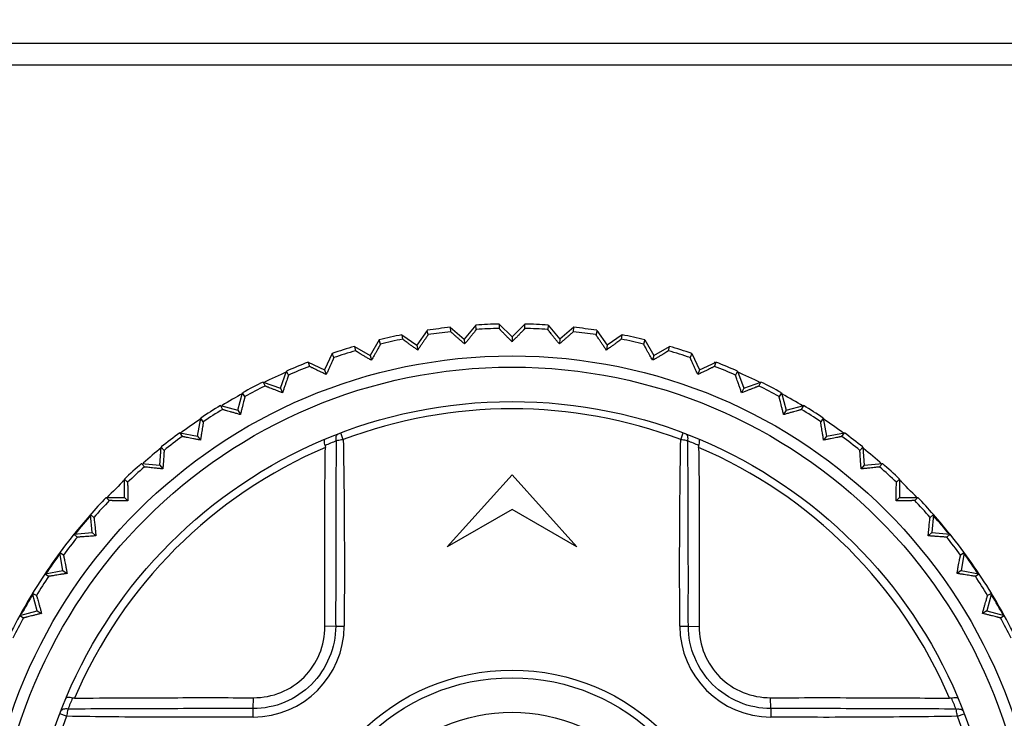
# Model space of a CAD drawing. Header units: millimetres. Extents: x 1117 to 38156, y -1945 to 7303.
# Tile 57 of 256: x 2664 to 2687, y 899 to 915. Entities that reach past the tile are written whole.
import ezdxf

# ---------------------------------------------------------------- set-up
doc = ezdxf.new("R2010")
doc.units = ezdxf.units.MM
doc.styles.get("Standard").update_dxf_attribs({"font": 'arial.ttf'})
doc.dimstyles.new('DIMSTYLE_1', dxfattribs={"dimtxt": 4.2, "dimasz": 3.6, "dimexe": 2.5, "dimexo": 0, "dimgap": 1.05, "dimtad": 1, "dimdsep": 46, "dimtxsty": 'Standard', "dimblk": '_FILLED', "dimblk1": '_FILLED', "dimblk2": '_FILLED', "dimcen": 0.09, "dimazin": 2, "dimtp": 0.01, "dimtm": 0.01, "dimtfac": 1, "dimtofl": 0, "dimtmove": 0, "dimatfit": 3, "dimldrblk": '_FILLED', "dimfxl": 0, "dimtolj": 1, "dimarcsym": 0})

# ---------------------------------------------------------------- blocks, each defined once
blk = doc.blocks.new('_FILLED')
at = {"color": 0, "linetype": 'ByBlock'}
blk.add_solid([(0, 0), (-1, 0.1667), (-1, -0.1667)], dxfattribs=at)
blk = doc.blocks.new('*D81')
at = {"color": 0, "linetype": 'Continuous', "lineweight": -2}
for p, q in [((2715.272, 982.904), (2758.783, 982.904)), ((2756.283, 979.304), (2756.283, 704.161)), ((2654.139, 700.561), (2758.783, 700.561))]:
    blk.add_line(p, q, dxfattribs=at)
at = {"layer": 'Defpoints', "color": 0, "linetype": 'Continuous'}
for p in [(2715.272, 982.904), (2654.139, 700.561), (2756.283, 700.561)]:
    blk.add_point(p, dxfattribs=at)
at = {"color": 0, "linetype": 'Continuous', "lineweight": -2, "xscale": 3.6, "yscale": 3.6, "zscale": 3.6}
for p, rotation in [((2756.283, 982.904), 90), ((2756.283, 700.561), 270)]:
    blk.add_blockref('_FILLED', p, dxfattribs=dict(at, rotation=rotation))
at = {"color": 0, "linetype": 'Continuous', "insert": (2750.123, 841.733), "char_height": 10, "attachment_point": 5, "rotation": 90}
blk.add_mtext('\\A1;282.34', dxfattribs=at)

msp = doc.modelspace()

# ---------------------------------------------------------------- linework, layer by layer
at = {"linetype": 'Continuous'}
for p, q in [((2666.866, 914.88), (2648.307, 914.879)), ((2703.207, 914.88), (2666.457, 914.88)), ((2648.307, 914.379), (2666.662, 914.38)), ((2666.662, 914.38), (2703.207, 914.38)), ((2674.327, 908.301), (2674.336, 908.199)), ((2674.327, 908.301), (2674.65, 908.029)), ((2674.922, 908.353), (2674.65, 908.029)), ((2674.93, 908.251), (2674.922, 908.353)), ((2675.459, 908.376), (2675.459, 908.274)), ((2675.459, 908.376), (2675.757, 908.078)), ((2676.055, 908.376), (2675.757, 908.078)), ((2676.055, 908.274), (2676.055, 908.376)), ((2676.593, 908.353), (2676.584, 908.251)), ((2676.593, 908.353), (2676.864, 908.029)), ((2677.187, 908.301), (2676.864, 908.029)), ((2677.178, 908.199), (2677.187, 908.301)), ((2673.207, 908.127), (2673.224, 908.027)), ((2673.207, 908.127), (2673.552, 907.885)), ((2673.794, 908.23), (2673.552, 907.885)), ((2673.812, 908.13), (2673.794, 908.23)), ((2675.757, 908.078), (2675.757, 907.965)), ((2677.72, 908.23), (2677.703, 908.13)), ((2677.72, 908.23), (2677.962, 907.885)), ((2678.308, 908.127), (2677.962, 907.885)), ((2678.29, 908.027), (2678.308, 908.127)), ((2672.105, 907.856), (2672.132, 907.758)), ((2672.105, 907.856), (2672.471, 907.645)), ((2672.682, 908.01), (2672.471, 907.645)), ((2672.708, 907.912), (2672.682, 908.01)), ((2673.552, 907.885), (2673.572, 907.773)), ((2674.65, 908.029), (2674.66, 907.917)), ((2676.864, 908.029), (2676.854, 907.917)), ((2677.962, 907.885), (2677.943, 907.773)), ((2678.833, 908.01), (2678.807, 907.912)), ((2678.833, 908.01), (2679.044, 907.645)), ((2679.044, 907.645), (2679.409, 907.856)), ((2679.383, 907.758), (2679.409, 907.856)), ((2671.592, 907.694), (2671.414, 907.312)), ((2671.627, 907.599), (2671.592, 907.694)), ((2672.471, 907.645), (2672.5, 907.536)), ((2679.044, 907.645), (2679.014, 907.536)), ((2679.922, 907.694), (2679.887, 907.599)), ((2679.922, 907.694), (2680.1, 907.312)), ((2671.032, 907.49), (2671.067, 907.395)), ((2671.032, 907.49), (2671.414, 907.312)), ((2680.1, 907.312), (2680.483, 907.49)), ((2680.448, 907.395), (2680.483, 907.49)), ((2670.391, 906.888), (2670.535, 907.284)), ((2670.578, 907.192), (2670.535, 907.284)), ((2671.414, 907.312), (2671.453, 907.206)), ((2680.1, 907.312), (2680.062, 907.206)), ((2680.979, 907.284), (2680.937, 907.192)), ((2680.979, 907.284), (2681.124, 906.888)), ((2669.994, 907.032), (2670.037, 906.94)), ((2669.994, 907.032), (2670.391, 906.888)), ((2681.124, 906.888), (2681.52, 907.032)), ((2681.477, 906.94), (2681.52, 907.032)), ((2669.408, 906.377), (2669.517, 906.784)), ((2669.568, 906.696), (2669.517, 906.784)), ((2670.391, 906.888), (2670.439, 906.785)), ((2681.124, 906.888), (2681.076, 906.785)), ((2681.997, 906.784), (2681.946, 906.696)), ((2681.997, 906.784), (2682.106, 906.377)), ((2669.001, 906.486), (2669.051, 906.398)), ((2669.001, 906.486), (2669.408, 906.377)), ((2682.106, 906.377), (2682.514, 906.486)), ((2682.463, 906.398), (2682.514, 906.486)), ((2669.408, 906.377), (2669.465, 906.278)), ((2682.106, 906.377), (2682.05, 906.278)), ((2668.474, 905.781), (2668.547, 906.197)), ((2668.605, 906.114), (2668.547, 906.197)), ((2682.967, 906.197), (2682.909, 906.114)), ((2682.967, 906.197), (2683.041, 905.781)), ((2668.058, 905.855), (2668.117, 905.771)), ((2668.058, 905.855), (2668.474, 905.781)), ((2668.474, 905.781), (2668.539, 905.689)), ((2671.849, 905.697), (2671.79, 905.853)), ((2679.665, 905.697), (2679.724, 905.853)), ((2683.041, 905.781), (2682.976, 905.689)), ((2683.041, 905.781), (2683.456, 905.855)), ((2683.398, 905.771), (2683.456, 905.855)), ((2667.595, 905.107), (2667.632, 905.527)), ((2667.697, 905.449), (2667.632, 905.527)), ((2683.883, 905.527), (2683.817, 905.449)), ((2683.883, 905.527), (2683.919, 905.107)), ((2667.175, 905.144), (2667.24, 905.066)), ((2667.175, 905.144), (2667.595, 905.107)), ((2667.595, 905.107), (2667.668, 905.02)), ((2683.919, 905.107), (2683.847, 905.02)), ((2683.919, 905.107), (2684.34, 905.144)), ((2684.274, 905.066), (2684.34, 905.144)), ((2674.257, 903.214), (2675.757, 904.88)), ((2675.757, 904.88), (2677.257, 903.214)), ((2666.778, 904.359), (2666.778, 904.78)), ((2666.85, 904.709), (2666.778, 904.78)), ((2684.736, 904.78), (2684.664, 904.709)), ((2684.736, 904.78), (2684.736, 904.359)), ((2666.356, 904.359), (2666.428, 904.287)), ((2666.356, 904.359), (2666.778, 904.359)), ((2666.778, 904.359), (2666.858, 904.278)), ((2684.736, 904.359), (2684.656, 904.278)), ((2684.736, 904.359), (2685.158, 904.359)), ((2685.086, 904.287), (2685.158, 904.359)), ((2666.03, 903.542), (2665.993, 903.962)), ((2666.071, 903.897), (2665.993, 903.962)), ((2675.757, 904.08), (2674.257, 903.214)), ((2677.257, 903.214), (2675.757, 904.08)), ((2685.521, 903.962), (2685.444, 903.897)), ((2685.521, 903.962), (2685.485, 903.542)), ((2665.61, 903.505), (2666.03, 903.542)), ((2665.61, 903.505), (2665.687, 903.44)), ((2666.03, 903.542), (2666.117, 903.469)), ((2685.485, 903.542), (2685.398, 903.469)), ((2685.485, 903.542), (2685.905, 903.505)), ((2685.827, 903.44), (2685.905, 903.505)), ((2665.355, 902.663), (2665.282, 903.078)), ((2665.365, 903.02), (2665.282, 903.078)), ((2686.232, 903.078), (2686.149, 903.02)), ((2686.232, 903.078), (2686.159, 902.663)), ((2664.94, 902.59), (2665.355, 902.663)), ((2664.94, 902.59), (2665.023, 902.531)), ((2665.355, 902.663), (2665.448, 902.598)), ((2686.159, 902.663), (2686.066, 902.598)), ((2686.159, 902.663), (2686.574, 902.59)), ((2686.491, 902.531), (2686.574, 902.59)), ((2664.76, 901.729), (2664.651, 902.136)), ((2664.739, 902.085), (2664.651, 902.136)), ((2686.863, 902.136), (2686.754, 901.729)), ((2686.863, 902.136), (2686.775, 902.085)), ((2664.353, 901.619), (2664.76, 901.729)), ((2664.76, 901.729), (2664.858, 901.672)), ((2686.754, 901.729), (2686.656, 901.672)), ((2686.754, 901.729), (2687.162, 901.62)), ((2664.353, 901.619), (2664.441, 901.569)), ((2687.074, 901.569), (2687.162, 901.62)), ((2671.672, 901.377), (2671.42, 901.369)), ((2679.842, 901.377), (2680.094, 901.369)), ((2669.76, 899.465), (2669.768, 899.717)), ((2681.754, 899.465), (2681.746, 899.717)), ((2665.44, 899.288), (2665.283, 899.347)), ((2686.075, 899.288), (2686.231, 899.347))]:
    msp.add_line(p, q, dxfattribs=at)
for radius in [12.258, 12, 11.2, 4.978, 4.8, 4]:
    msp.add_circle((2675.757, 895.38), radius, dxfattribs=at)
for centre, radius, start, end in [((2675.757, 895.38), 13, 96.3148, 98.6853), ((2675.757, 895.38), 13, 91.3148, 93.6853), ((2675.757, 895.38), 13, 86.3148, 88.6853), ((2675.757, 895.38), 13, 81.3148, 83.6853), ((2675.757, 895.38), 13, 101.3148, 103.6853), ((2675.757, 895.38), 12.898, 96.3251, 98.6751), ((2675.757, 895.38), 12.898, 91.3251, 93.6751), ((2675.757, 895.38), 12.898, 86.3251, 88.6751), ((2675.757, 895.38), 12.898, 81.3251, 83.6751), ((2675.757, 895.38), 13, 76.3148, 78.6853), ((2675.757, 895.38), 13, 106.3148, 108.6853), ((2675.757, 895.38), 12.898, 101.3251, 103.6751), ((2675.757, 895.38), 12.898, 76.3251, 78.6751), ((2675.757, 895.38), 13, 71.3148, 73.6853), ((2675.757, 895.38), 12.898, 106.3251, 108.6751), ((2675.757, 895.38), 12.898, 71.3251, 73.6751), ((2675.757, 895.38), 13, 111.3148, 113.6853), ((2675.757, 895.38), 12.898, 111.3251, 113.6751), ((2675.757, 895.38), 12.983, 68.6952, 68.8424), ((2675.757, 895.38), 12.898, 66.3251, 68.6751), ((2675.757, 895.38), 13, 66.3148, 68.6853), ((2675.757, 895.38), 12.983, 113.6797, 116.3194), ((2675.757, 895.38), 12.983, 63.6807, 66.3205), ((2675.757, 895.38), 13, 116.3148, 118.6853), ((2675.757, 895.38), 12.898, 116.3251, 118.6751), ((2675.757, 895.38), 12.898, 61.3251, 63.6751), ((2675.757, 895.38), 13, 61.3148, 63.6853), ((2675.757, 895.38), 12.983, 118.6946, 121.1528), ((2675.757, 895.38), 12.983, 58.6987, 61.1582), ((2675.757, 895.38), 13, 121.3148, 123.6853), ((2675.757, 895.38), 13, 56.3148, 58.6853), ((2675.757, 895.38), 12.898, 121.3251, 123.6751), ((2675.757, 895.38), 11.033, 69.255, 110.7467), ((2675.757, 895.38), 12.898, 56.3251, 58.6751), ((2675.757, 895.38), 12.983, 123.6777, 126.3231), ((2675.757, 895.38), 12.983, 53.677, 56.3225), ((2675.757, 895.38), 13, 126.3148, 128.6853), ((2675.757, 895.38), 13, 51.3148, 53.6853), ((2675.757, 895.38), 12.898, 126.3251, 128.6751), ((2676.234, 894.533), 12.029, 112.2238, 113.5485), ((2675.292, 894.56), 12, 66.4516, 67.7802), ((2675.757, 895.38), 12.898, 51.3251, 53.6751), ((2675.757, 895.38), 11.02, 113.1009, 156.9002), ((2675.757, 895.38), 12.983, 128.699, 131.1587), ((2675.757, 895.38), 11.02, 23.1009, 66.9002), ((2675.757, 895.38), 12.983, 48.6944, 51.1523), ((2675.757, 895.38), 13, 131.3148, 133.6853), ((2675.757, 895.38), 13, 46.3148, 48.6853), ((2675.757, 895.38), 12.898, 131.3251, 133.6751), ((2675.757, 895.38), 12.898, 46.3251, 48.6751), ((2675.757, 895.38), 12.983, 133.6805, 136.3196), ((2675.757, 895.38), 12.983, 43.6805, 46.3196), ((2675.757, 895.38), 13, 136.3148, 141.3061), ((2675.757, 895.38), 12.898, 136.3251, 138.6751), ((2675.757, 895.38), 12.898, 41.3251, 43.6751), ((2675.757, 895.38), 13, 41.3148, 43.6853), ((2675.757, 895.38), 13, 38.6941, 41.3107), ((2675.757, 895.38), 12.983, 138.6945, 141.1524), ((2675.757, 895.38), 12.983, 38.699, 41.1587), ((2675.757, 895.38), 13, 141.3148, 148.6853), ((2675.757, 895.38), 13, 31.3148, 38.6853), ((2675.757, 895.38), 12.898, 141.3251, 143.6751), ((2675.757, 895.38), 12.898, 36.3251, 38.6751), ((2675.757, 895.38), 12.983, 143.677, 146.3225), ((2675.757, 895.38), 12.983, 33.6777, 36.3231), ((2675.757, 895.38), 12.898, 146.3251, 148.6751), ((2675.757, 895.38), 12.898, 31.3251, 33.6751), ((2675.757, 895.38), 13, 148.6937, 151.3105), ((2675.757, 895.38), 13, 28.6897, 31.3064), ((2675.757, 895.38), 12.983, 148.6987, 151.1583), ((2675.757, 895.38), 12.983, 28.6946, 31.1528), ((2675.757, 895.38), 13, 151.3148, 158.6853), ((2675.757, 895.38), 12.898, 151.3251, 153.6751), ((2675.757, 895.38), 12.898, 26.3251, 28.6751), ((2675.757, 895.38), 13, 21.3148, 28.6853), ((2669.753, 901.384), 2.117, 270.2802, 359.7343), ((2672.131, 927.294), 25.922, 268.9864, 269.4232), ((2679.27, 928.279), 26.908, 270.7978, 271.2187), ((2681.761, 901.384), 2.117, 180.2789, 269.7355), ((2676.586, 894.911), 12.009, 156.4518, 157.7793), ((2674.911, 894.903), 12.028, 22.2237, 23.5486), ((2642.851, 898.892), 26.914, 0.7994, 1.2202), ((2707.673, 899.006), 25.923, 178.9864, 179.4232), ((2675.757, 895.38), 11.033, 159.2549, 200.7467), ((2675.757, 895.38), 11.033, 339.2549, 20.7467)]:
    msp.add_arc(centre, radius, start, end, dxfattribs=at)
for points, knots in [([(2673.812, 908.13), (2673.812, 908.129), (2673.81, 908.127), (2673.807, 908.121), (2673.801, 908.112), (2673.793, 908.099), (2673.783, 908.084), (2673.766, 908.058), (2673.74, 908.02), (2673.705, 907.968), (2673.664, 907.908), (2673.619, 907.842), (2673.588, 907.797), (2673.572, 907.773)], [0, 0, 0, 0, 0.006466, 0.022314, 0.047417, 0.081484, 0.124046, 0.174615, 0.297555, 0.445709, 0.614672, 0.800566, 1, 1, 1, 1]), ([(2674.66, 907.917), (2674.639, 907.935), (2674.597, 907.971), (2674.536, 908.023), (2674.481, 908.07), (2674.434, 908.111), (2674.399, 908.142), (2674.376, 908.162), (2674.362, 908.174), (2674.352, 908.184), (2674.343, 908.191), (2674.339, 908.196), (2674.336, 908.199), (2674.336, 908.199)], [0, 0, 0, 0, 0.199481, 0.385367, 0.554329, 0.702459, 0.82537, 0.875938, 0.918501, 0.952563, 0.977679, 0.993532, 1, 1, 1, 1]), ([(2674.93, 908.251), (2674.931, 908.25), (2674.928, 908.248), (2674.925, 908.242), (2674.918, 908.234), (2674.909, 908.222), (2674.898, 908.208), (2674.879, 908.183), (2674.85, 908.148), (2674.81, 908.099), (2674.764, 908.043), (2674.714, 907.981), (2674.679, 907.939), (2674.66, 907.917)], [0, 0, 0, 0, 0.006466, 0.022314, 0.047417, 0.081484, 0.124046, 0.174615, 0.297555, 0.445709, 0.614672, 0.800566, 1, 1, 1, 1]), ([(2675.757, 907.965), (2675.737, 907.985), (2675.698, 908.024), (2675.643, 908.081), (2675.592, 908.133), (2675.548, 908.178), (2675.516, 908.211), (2675.495, 908.234), (2675.483, 908.247), (2675.473, 908.258), (2675.465, 908.266), (2675.462, 908.271), (2675.459, 908.274), (2675.459, 908.274)], [0, 0, 0, 0, 0.199481, 0.385367, 0.554329, 0.702459, 0.82537, 0.875938, 0.918501, 0.952563, 0.977679, 0.993532, 1, 1, 1, 1]), ([(2676.055, 908.274), (2676.055, 908.274), (2676.053, 908.271), (2676.049, 908.266), (2676.042, 908.258), (2676.032, 908.247), (2676.019, 908.234), (2675.998, 908.211), (2675.966, 908.178), (2675.922, 908.133), (2675.872, 908.081), (2675.816, 908.024), (2675.777, 907.985), (2675.757, 907.965)], [0, 0, 0, 0, 0.006466, 0.022314, 0.047417, 0.081484, 0.124046, 0.174615, 0.297555, 0.445709, 0.614672, 0.800566, 1, 1, 1, 1]), ([(2676.854, 907.917), (2676.836, 907.939), (2676.801, 907.981), (2676.75, 908.043), (2676.704, 908.099), (2676.665, 908.148), (2676.636, 908.183), (2676.616, 908.208), (2676.605, 908.222), (2676.596, 908.234), (2676.59, 908.242), (2676.586, 908.248), (2676.584, 908.25), (2676.584, 908.251)], [0, 0, 0, 0, 0.199481, 0.385367, 0.554329, 0.702459, 0.82537, 0.875938, 0.918501, 0.952563, 0.977679, 0.993532, 1, 1, 1, 1]), ([(2677.178, 908.199), (2677.178, 908.199), (2677.175, 908.196), (2677.171, 908.191), (2677.163, 908.184), (2677.152, 908.174), (2677.139, 908.162), (2677.115, 908.142), (2677.081, 908.111), (2677.033, 908.07), (2676.978, 908.023), (2676.918, 907.971), (2676.876, 907.935), (2676.854, 907.917)], [0, 0, 0, 0, 0.006466, 0.022314, 0.047417, 0.081484, 0.124046, 0.174615, 0.297555, 0.445709, 0.614672, 0.800566, 1, 1, 1, 1]), ([(2677.943, 907.773), (2677.926, 907.797), (2677.895, 907.842), (2677.85, 907.908), (2677.809, 907.968), (2677.774, 908.02), (2677.748, 908.058), (2677.731, 908.084), (2677.721, 908.099), (2677.714, 908.112), (2677.707, 908.121), (2677.705, 908.127), (2677.702, 908.129), (2677.703, 908.13)], [0, 0, 0, 0, 0.199481, 0.385367, 0.554329, 0.702459, 0.82537, 0.875938, 0.918501, 0.952563, 0.977679, 0.993532, 1, 1, 1, 1]), ([(2672.708, 907.912), (2672.708, 907.911), (2672.706, 907.908), (2672.704, 907.902), (2672.699, 907.893), (2672.692, 907.88), (2672.683, 907.864), (2672.669, 907.836), (2672.646, 907.796), (2672.616, 907.741), (2672.58, 907.678), (2672.541, 907.609), (2672.514, 907.561), (2672.5, 907.536)], [0, 0, 0, 0, 0.006466, 0.022314, 0.047417, 0.081484, 0.124046, 0.174615, 0.297555, 0.445709, 0.614672, 0.800566, 1, 1, 1, 1]), ([(2673.572, 907.773), (2673.549, 907.79), (2673.504, 907.822), (2673.439, 907.868), (2673.38, 907.91), (2673.329, 907.947), (2673.292, 907.975), (2673.267, 907.993), (2673.252, 908.004), (2673.241, 908.013), (2673.232, 908.019), (2673.227, 908.024), (2673.224, 908.026), (2673.224, 908.027)], [0, 0, 0, 0, 0.199481, 0.385367, 0.554329, 0.702459, 0.82537, 0.875938, 0.918501, 0.952563, 0.977679, 0.993532, 1, 1, 1, 1]), ([(2678.29, 908.027), (2678.29, 908.026), (2678.287, 908.024), (2678.282, 908.019), (2678.273, 908.013), (2678.262, 908.004), (2678.247, 907.993), (2678.222, 907.975), (2678.185, 907.947), (2678.134, 907.91), (2678.076, 907.868), (2678.011, 907.822), (2677.966, 907.79), (2677.943, 907.773)], [0, 0, 0, 0, 0.006466, 0.022314, 0.047417, 0.081484, 0.124046, 0.174615, 0.297555, 0.445709, 0.614672, 0.800566, 1, 1, 1, 1]), ([(2679.014, 907.536), (2679, 907.561), (2678.973, 907.609), (2678.934, 907.678), (2678.899, 907.741), (2678.868, 907.796), (2678.846, 907.836), (2678.831, 907.864), (2678.822, 907.88), (2678.816, 907.893), (2678.811, 907.902), (2678.808, 907.908), (2678.806, 907.911), (2678.807, 907.912)], [0, 0, 0, 0, 0.199481, 0.385367, 0.554329, 0.702459, 0.82537, 0.875938, 0.918501, 0.952563, 0.977679, 0.993532, 1, 1, 1, 1]), ([(2672.5, 907.536), (2672.475, 907.55), (2672.428, 907.578), (2672.359, 907.619), (2672.297, 907.656), (2672.243, 907.688), (2672.204, 907.712), (2672.177, 907.728), (2672.162, 907.738), (2672.149, 907.745), (2672.14, 907.751), (2672.135, 907.755), (2672.132, 907.757), (2672.132, 907.758)], [0, 0, 0, 0, 0.199481, 0.385367, 0.554329, 0.702459, 0.82537, 0.875938, 0.918501, 0.952563, 0.977679, 0.993532, 1, 1, 1, 1]), ([(2679.383, 907.758), (2679.383, 907.757), (2679.379, 907.755), (2679.374, 907.751), (2679.365, 907.745), (2679.353, 907.738), (2679.337, 907.728), (2679.311, 907.712), (2679.271, 907.688), (2679.217, 907.656), (2679.155, 907.619), (2679.087, 907.578), (2679.039, 907.55), (2679.014, 907.536)], [0, 0, 0, 0, 0.006466, 0.022314, 0.047417, 0.081484, 0.124046, 0.174615, 0.297555, 0.445709, 0.614672, 0.800566, 1, 1, 1, 1]), ([(2671.453, 907.206), (2671.427, 907.218), (2671.377, 907.242), (2671.305, 907.276), (2671.24, 907.307), (2671.184, 907.335), (2671.142, 907.355), (2671.115, 907.369), (2671.098, 907.377), (2671.085, 907.384), (2671.076, 907.389), (2671.07, 907.393), (2671.067, 907.394), (2671.067, 907.395)], [0, 0, 0, 0, 0.199481, 0.385367, 0.554329, 0.702459, 0.82537, 0.875938, 0.918501, 0.952563, 0.977679, 0.993532, 1, 1, 1, 1]), ([(2671.627, 907.599), (2671.627, 907.598), (2671.626, 907.595), (2671.624, 907.588), (2671.62, 907.578), (2671.614, 907.565), (2671.607, 907.548), (2671.595, 907.52), (2671.576, 907.478), (2671.55, 907.42), (2671.521, 907.354), (2671.488, 907.282), (2671.465, 907.232), (2671.453, 907.206)], [0, 0, 0, 0, 0.006466, 0.022314, 0.047417, 0.081484, 0.124046, 0.174615, 0.297555, 0.445709, 0.614672, 0.800566, 1, 1, 1, 1]), ([(2680.062, 907.206), (2680.05, 907.232), (2680.027, 907.282), (2679.994, 907.354), (2679.964, 907.42), (2679.938, 907.478), (2679.92, 907.52), (2679.907, 907.548), (2679.9, 907.565), (2679.895, 907.578), (2679.89, 907.588), (2679.889, 907.595), (2679.887, 907.598), (2679.887, 907.599)], [0, 0, 0, 0, 0.199481, 0.385367, 0.554329, 0.702459, 0.82537, 0.875938, 0.918501, 0.952563, 0.977679, 0.993532, 1, 1, 1, 1]), ([(2680.448, 907.395), (2680.447, 907.394), (2680.444, 907.393), (2680.439, 907.389), (2680.429, 907.384), (2680.416, 907.377), (2680.4, 907.369), (2680.372, 907.355), (2680.331, 907.335), (2680.274, 907.307), (2680.209, 907.276), (2680.137, 907.242), (2680.087, 907.218), (2680.062, 907.206)], [0, 0, 0, 0, 0.006466, 0.022314, 0.047417, 0.081484, 0.124046, 0.174615, 0.297555, 0.445709, 0.614672, 0.800566, 1, 1, 1, 1]), ([(2670.578, 907.192), (2670.578, 907.192), (2670.577, 907.188), (2670.576, 907.182), (2670.572, 907.171), (2670.568, 907.158), (2670.562, 907.14), (2670.552, 907.111), (2670.537, 907.067), (2670.517, 907.008), (2670.493, 906.939), (2670.467, 906.864), (2670.448, 906.812), (2670.439, 906.785)], [0, 0, 0, 0, 0.006466, 0.022314, 0.047417, 0.081484, 0.124046, 0.174615, 0.297555, 0.445709, 0.614672, 0.800566, 1, 1, 1, 1]), ([(2681.076, 906.785), (2681.066, 906.812), (2681.048, 906.864), (2681.021, 906.939), (2680.998, 907.008), (2680.977, 907.067), (2680.962, 907.111), (2680.952, 907.14), (2680.946, 907.158), (2680.942, 907.171), (2680.939, 907.182), (2680.937, 907.188), (2680.936, 907.192), (2680.937, 907.192)], [0, 0, 0, 0, 0.199481, 0.385367, 0.554329, 0.702459, 0.82537, 0.875938, 0.918501, 0.952563, 0.977679, 0.993532, 1, 1, 1, 1]), ([(2670.439, 906.785), (2670.412, 906.795), (2670.36, 906.815), (2670.286, 906.843), (2670.218, 906.868), (2670.159, 906.891), (2670.116, 906.907), (2670.087, 906.919), (2670.07, 906.925), (2670.057, 906.931), (2670.047, 906.935), (2670.041, 906.938), (2670.038, 906.939), (2670.037, 906.94)], [0, 0, 0, 0, 0.199481, 0.385367, 0.554329, 0.702459, 0.82537, 0.875938, 0.918501, 0.952563, 0.977679, 0.993532, 1, 1, 1, 1]), ([(2681.477, 906.94), (2681.477, 906.939), (2681.473, 906.938), (2681.468, 906.935), (2681.457, 906.931), (2681.444, 906.925), (2681.427, 906.919), (2681.398, 906.907), (2681.355, 906.891), (2681.296, 906.868), (2681.229, 906.843), (2681.154, 906.815), (2681.103, 906.795), (2681.076, 906.785)], [0, 0, 0, 0, 0.006466, 0.022314, 0.047417, 0.081484, 0.124046, 0.174615, 0.297555, 0.445709, 0.614672, 0.800566, 1, 1, 1, 1]), ([(2669.568, 906.696), (2669.568, 906.695), (2669.567, 906.692), (2669.567, 906.685), (2669.564, 906.675), (2669.561, 906.66), (2669.557, 906.643), (2669.55, 906.613), (2669.539, 906.568), (2669.523, 906.507), (2669.506, 906.437), (2669.486, 906.36), (2669.472, 906.306), (2669.465, 906.278)], [0, 0, 0, 0, 0.006479, 0.022339, 0.04741, 0.081452, 0.124048, 0.174639, 0.297535, 0.445682, 0.614742, 0.800679, 1, 1, 1, 1]), ([(2682.05, 906.278), (2682.043, 906.306), (2682.029, 906.36), (2682.009, 906.437), (2681.991, 906.507), (2681.976, 906.568), (2681.965, 906.613), (2681.957, 906.643), (2681.953, 906.66), (2681.95, 906.675), (2681.948, 906.685), (2681.947, 906.692), (2681.946, 906.695), (2681.946, 906.696)], [0, 0, 0, 0, 0.199427, 0.385378, 0.554375, 0.702511, 0.825453, 0.876007, 0.918559, 0.952614, 0.977702, 0.993538, 1, 1, 1, 1]), ([(2669.465, 906.278), (2669.437, 906.286), (2669.384, 906.301), (2669.307, 906.322), (2669.238, 906.342), (2669.177, 906.359), (2669.133, 906.372), (2669.103, 906.381), (2669.086, 906.386), (2669.072, 906.39), (2669.061, 906.393), (2669.055, 906.396), (2669.052, 906.397), (2669.051, 906.398)], [0, 0, 0, 0, 0.199427, 0.385376, 0.554371, 0.702508, 0.825449, 0.876003, 0.918556, 0.952613, 0.9777, 0.993537, 1, 1, 1, 1]), ([(2682.463, 906.398), (2682.463, 906.397), (2682.459, 906.396), (2682.453, 906.393), (2682.443, 906.39), (2682.429, 906.386), (2682.411, 906.381), (2682.382, 906.372), (2682.337, 906.359), (2682.277, 906.342), (2682.207, 906.322), (2682.131, 906.301), (2682.077, 906.286), (2682.05, 906.278)], [0, 0, 0, 0, 0.00648, 0.022341, 0.047414, 0.081455, 0.124052, 0.174644, 0.297542, 0.445687, 0.614744, 0.800679, 1, 1, 1, 1]), ([(2668.605, 906.114), (2668.606, 906.113), (2668.605, 906.109), (2668.605, 906.103), (2668.603, 906.092), (2668.602, 906.078), (2668.599, 906.059), (2668.594, 906.029), (2668.587, 905.983), (2668.577, 905.921), (2668.566, 905.85), (2668.553, 905.771), (2668.543, 905.717), (2668.539, 905.689)], [0, 0, 0, 0, 0.006466, 0.022314, 0.047417, 0.081484, 0.124046, 0.174615, 0.297555, 0.445709, 0.614672, 0.800566, 1, 1, 1, 1]), ([(2682.976, 905.689), (2682.971, 905.717), (2682.962, 905.771), (2682.949, 905.85), (2682.937, 905.921), (2682.927, 905.983), (2682.92, 906.029), (2682.915, 906.059), (2682.913, 906.078), (2682.911, 906.092), (2682.909, 906.103), (2682.909, 906.109), (2682.909, 906.113), (2682.909, 906.114)], [0, 0, 0, 0, 0.199481, 0.385367, 0.554329, 0.702459, 0.82537, 0.875938, 0.918501, 0.952563, 0.977679, 0.993532, 1, 1, 1, 1]), ([(2671.684, 905.668), (2671.681, 905.687), (2671.678, 905.722), (2671.684, 905.772), (2671.702, 905.811), (2671.723, 905.828), (2671.734, 905.832)], [0, 0, 0, 0, 0.310286, 0.581755, 0.807538, 1, 1, 1, 1]), ([(2679.83, 905.668), (2679.833, 905.687), (2679.837, 905.723), (2679.83, 905.772), (2679.812, 905.811), (2679.791, 905.828), (2679.78, 905.832)], [0, 0, 0, 0, 0.310304, 0.58178, 0.807556, 1, 1, 1, 1]), ([(2668.539, 905.689), (2668.511, 905.694), (2668.456, 905.704), (2668.378, 905.718), (2668.307, 905.732), (2668.245, 905.744), (2668.2, 905.753), (2668.17, 905.759), (2668.152, 905.763), (2668.138, 905.766), (2668.127, 905.768), (2668.121, 905.77), (2668.117, 905.771), (2668.117, 905.771)], [0, 0, 0, 0, 0.199481, 0.385367, 0.554329, 0.702459, 0.82537, 0.875938, 0.918501, 0.952563, 0.977679, 0.993532, 1, 1, 1, 1]), ([(2671.428, 905.56), (2671.422, 905.578), (2671.414, 905.612), (2671.409, 905.652), (2671.411, 905.678), (2671.415, 905.696), (2671.423, 905.707), (2671.429, 905.71)], [0, 0, 0, 0, 0.363655, 0.657408, 0.772233, 0.865602, 1, 1, 1, 1]), ([(2671.428, 905.56), (2671.429, 905.556), (2671.433, 905.542), (2671.434, 905.527), (2671.434, 905.516)], [0, 0, 0, 0, 0.245459, 1, 1, 1, 1]), ([(2671.684, 905.668), (2671.681, 905.312), (2671.677, 904.598), (2671.674, 903.527), (2671.673, 902.632), (2671.672, 901.915), (2671.671, 901.556), (2671.672, 901.377)], [0, 0, 0, 0, 0.248965, 0.498851, 0.749297, 0.874633, 1, 1, 1, 1]), ([(2671.849, 905.697), (2671.834, 905.695), (2671.779, 905.687), (2671.724, 905.677), (2671.684, 905.668)], [0, 0, 0, 0, 0.266416, 1, 1, 1, 1]), ([(2671.849, 905.697), (2671.855, 905.339), (2671.865, 904.62), (2671.873, 903.541), (2671.875, 902.458), (2671.871, 901.736), (2671.87, 901.374)], [0, 0, 0, 0, 0.248644, 0.498527, 0.749129, 1, 1, 1, 1]), ([(2679.645, 901.374), (2679.642, 901.735), (2679.64, 902.458), (2679.641, 903.541), (2679.649, 904.62), (2679.659, 905.339), (2679.665, 905.697)], [0, 0, 0, 0, 0.250872, 0.501473, 0.751355, 1, 1, 1, 1]), ([(2679.83, 905.668), (2679.817, 905.671), (2679.763, 905.682), (2679.708, 905.691), (2679.665, 905.697)], [0, 0, 0, 0, 0.227992, 1, 1, 1, 1]), ([(2679.842, 901.377), (2679.841, 901.735), (2679.843, 902.452), (2679.84, 903.527), (2679.837, 904.599), (2679.833, 905.312), (2679.83, 905.668)], [0, 0, 0, 0, 0.250703, 0.501149, 0.751035, 1, 1, 1, 1]), ([(2680.081, 905.516), (2680.08, 905.519), (2680.081, 905.534), (2680.083, 905.549), (2680.086, 905.56)], [0, 0, 0, 0, 0.254329, 1, 1, 1, 1]), ([(2680.086, 905.56), (2680.092, 905.578), (2680.1, 905.612), (2680.105, 905.652), (2680.103, 905.678), (2680.099, 905.696), (2680.091, 905.707), (2680.085, 905.71)], [0, 0, 0, 0, 0.363667, 0.657422, 0.772247, 0.865613, 1, 1, 1, 1]), ([(2683.398, 905.771), (2683.397, 905.771), (2683.394, 905.77), (2683.388, 905.768), (2683.377, 905.766), (2683.363, 905.763), (2683.345, 905.759), (2683.314, 905.753), (2683.269, 905.744), (2683.207, 905.732), (2683.136, 905.718), (2683.058, 905.704), (2683.004, 905.694), (2682.976, 905.689)], [0, 0, 0, 0, 0.006466, 0.022314, 0.047417, 0.081484, 0.124046, 0.174615, 0.297555, 0.445709, 0.614672, 0.800566, 1, 1, 1, 1]), ([(2667.697, 905.449), (2667.698, 905.449), (2667.697, 905.445), (2667.698, 905.439), (2667.697, 905.428), (2667.696, 905.413), (2667.695, 905.395), (2667.693, 905.364), (2667.69, 905.318), (2667.686, 905.255), (2667.68, 905.183), (2667.674, 905.104), (2667.67, 905.049), (2667.668, 905.02)], [0, 0, 0, 0, 0.006466, 0.022314, 0.047417, 0.081484, 0.124046, 0.174615, 0.297555, 0.445709, 0.614672, 0.800566, 1, 1, 1, 1]), ([(2671.42, 901.369), (2671.418, 901.718), (2671.418, 902.443), (2671.419, 903.521), (2671.422, 904.554), (2671.428, 905.211), (2671.434, 905.516)], [0, 0, 0, 0, 0.252806, 0.524632, 0.779819, 1, 1, 1, 1]), ([(2680.081, 905.516), (2680.088, 905.129), (2680.093, 904.371), (2680.096, 902.989), (2680.097, 901.993), (2680.094, 901.369)], [0, 0, 0, 0, 0.279406, 0.548469, 1, 1, 1, 1]), ([(2683.847, 905.02), (2683.844, 905.049), (2683.84, 905.104), (2683.834, 905.183), (2683.829, 905.255), (2683.824, 905.318), (2683.821, 905.364), (2683.819, 905.395), (2683.818, 905.413), (2683.817, 905.428), (2683.817, 905.439), (2683.817, 905.445), (2683.817, 905.449), (2683.817, 905.449)], [0, 0, 0, 0, 0.199481, 0.385367, 0.554329, 0.702459, 0.825371, 0.875938, 0.918501, 0.952563, 0.977679, 0.993532, 1, 1, 1, 1]), ([(2667.668, 905.02), (2667.639, 905.023), (2667.584, 905.028), (2667.505, 905.036), (2667.433, 905.043), (2667.371, 905.05), (2667.325, 905.055), (2667.294, 905.058), (2667.276, 905.06), (2667.261, 905.062), (2667.25, 905.063), (2667.244, 905.065), (2667.241, 905.065), (2667.24, 905.066)], [0, 0, 0, 0, 0.199481, 0.385367, 0.554329, 0.702459, 0.82537, 0.875938, 0.918501, 0.952563, 0.977679, 0.993532, 1, 1, 1, 1]), ([(2684.274, 905.066), (2684.274, 905.065), (2684.27, 905.065), (2684.264, 905.063), (2684.253, 905.062), (2684.239, 905.06), (2684.22, 905.058), (2684.19, 905.055), (2684.144, 905.05), (2684.081, 905.043), (2684.009, 905.036), (2683.93, 905.028), (2683.875, 905.023), (2683.847, 905.02)], [0, 0, 0, 0, 0.006466, 0.022314, 0.047417, 0.081484, 0.124046, 0.174615, 0.297555, 0.445709, 0.614672, 0.800566, 1, 1, 1, 1]), ([(2666.85, 904.709), (2666.851, 904.708), (2666.851, 904.704), (2666.852, 904.698), (2666.852, 904.687), (2666.853, 904.672), (2666.853, 904.654), (2666.854, 904.623), (2666.855, 904.577), (2666.856, 904.514), (2666.857, 904.442), (2666.858, 904.362), (2666.858, 904.307), (2666.858, 904.278)], [0, 0, 0, 0, 0.006466, 0.022314, 0.047417, 0.081484, 0.124046, 0.174615, 0.297555, 0.445709, 0.614672, 0.800566, 1, 1, 1, 1]), ([(2684.656, 904.278), (2684.656, 904.307), (2684.657, 904.362), (2684.658, 904.442), (2684.659, 904.514), (2684.66, 904.577), (2684.66, 904.623), (2684.661, 904.654), (2684.662, 904.672), (2684.663, 904.687), (2684.663, 904.698), (2684.664, 904.704), (2684.664, 904.708), (2684.664, 904.709)], [0, 0, 0, 0, 0.199481, 0.385367, 0.554329, 0.702459, 0.825371, 0.875938, 0.918501, 0.952563, 0.977679, 0.993532, 1, 1, 1, 1]), ([(2666.858, 904.278), (2666.83, 904.279), (2666.774, 904.279), (2666.695, 904.28), (2666.623, 904.281), (2666.56, 904.282), (2666.514, 904.283), (2666.483, 904.284), (2666.464, 904.284), (2666.45, 904.285), (2666.439, 904.285), (2666.432, 904.286), (2666.429, 904.286), (2666.428, 904.287)], [0, 0, 0, 0, 0.199481, 0.385367, 0.554329, 0.702459, 0.82537, 0.875938, 0.918501, 0.952563, 0.977679, 0.993532, 1, 1, 1, 1]), ([(2685.086, 904.287), (2685.086, 904.286), (2685.082, 904.286), (2685.076, 904.285), (2685.065, 904.285), (2685.05, 904.284), (2685.032, 904.284), (2685.001, 904.283), (2684.955, 904.282), (2684.892, 904.281), (2684.82, 904.28), (2684.74, 904.279), (2684.685, 904.279), (2684.656, 904.278)], [0, 0, 0, 0, 0.006466, 0.022314, 0.047417, 0.081484, 0.124046, 0.174615, 0.297555, 0.445709, 0.614672, 0.800566, 1, 1, 1, 1]), ([(2666.071, 903.897), (2666.072, 903.896), (2666.072, 903.892), (2666.073, 903.886), (2666.075, 903.875), (2666.077, 903.861), (2666.079, 903.843), (2666.082, 903.812), (2666.087, 903.766), (2666.094, 903.703), (2666.101, 903.632), (2666.109, 903.552), (2666.114, 903.497), (2666.117, 903.469)], [0, 0, 0, 0, 0.006466, 0.022314, 0.047417, 0.081484, 0.124046, 0.174615, 0.297555, 0.445709, 0.614672, 0.800566, 1, 1, 1, 1]), ([(2685.398, 903.469), (2685.401, 903.498), (2685.406, 903.553), (2685.414, 903.632), (2685.421, 903.703), (2685.427, 903.766), (2685.432, 903.812), (2685.436, 903.843), (2685.438, 903.861), (2685.44, 903.875), (2685.441, 903.886), (2685.443, 903.893), (2685.443, 903.896), (2685.444, 903.897)], [0, 0, 0, 0, 0.199481, 0.385367, 0.554329, 0.702459, 0.825371, 0.875938, 0.918501, 0.952563, 0.977679, 0.993532, 1, 1, 1, 1]), ([(2666.117, 903.469), (2666.088, 903.467), (2666.033, 903.462), (2665.954, 903.456), (2665.882, 903.451), (2665.819, 903.446), (2665.773, 903.443), (2665.742, 903.441), (2665.724, 903.44), (2665.709, 903.44), (2665.698, 903.439), (2665.692, 903.44), (2665.688, 903.439), (2665.687, 903.44)], [0, 0, 0, 0, 0.199481, 0.385367, 0.554329, 0.702459, 0.82537, 0.875938, 0.918501, 0.952563, 0.977679, 0.993532, 1, 1, 1, 1]), ([(2685.827, 903.44), (2685.826, 903.439), (2685.823, 903.44), (2685.816, 903.439), (2685.805, 903.44), (2685.791, 903.44), (2685.773, 903.441), (2685.742, 903.443), (2685.696, 903.446), (2685.633, 903.451), (2685.561, 903.456), (2685.481, 903.462), (2685.426, 903.467), (2685.398, 903.469)], [0, 0, 0, 0, 0.006466, 0.022314, 0.047417, 0.081484, 0.124046, 0.174615, 0.297555, 0.445709, 0.614672, 0.800566, 1, 1, 1, 1]), ([(2665.365, 903.02), (2665.366, 903.02), (2665.367, 903.016), (2665.369, 903.01), (2665.371, 902.999), (2665.374, 902.985), (2665.378, 902.967), (2665.384, 902.937), (2665.393, 902.891), (2665.405, 902.829), (2665.418, 902.759), (2665.433, 902.68), (2665.443, 902.626), (2665.448, 902.598)], [0, 0, 0, 0, 0.006466, 0.022314, 0.047417, 0.081484, 0.124046, 0.174615, 0.297555, 0.445709, 0.614672, 0.800566, 1, 1, 1, 1]), ([(2686.066, 902.598), (2686.071, 902.626), (2686.081, 902.68), (2686.096, 902.759), (2686.109, 902.83), (2686.121, 902.891), (2686.13, 902.937), (2686.137, 902.967), (2686.14, 902.985), (2686.143, 902.999), (2686.146, 903.01), (2686.148, 903.016), (2686.148, 903.02), (2686.149, 903.02)], [0, 0, 0, 0, 0.199481, 0.385367, 0.554329, 0.702459, 0.825371, 0.875938, 0.918501, 0.952563, 0.977679, 0.993532, 1, 1, 1, 1]), ([(2665.448, 902.598), (2665.42, 902.593), (2665.365, 902.584), (2665.287, 902.571), (2665.216, 902.559), (2665.154, 902.549), (2665.108, 902.542), (2665.077, 902.538), (2665.059, 902.535), (2665.045, 902.533), (2665.034, 902.532), (2665.028, 902.532), (2665.024, 902.531), (2665.023, 902.531)], [0, 0, 0, 0, 0.199481, 0.385367, 0.554329, 0.702459, 0.82537, 0.875938, 0.918501, 0.952563, 0.977679, 0.993532, 1, 1, 1, 1]), ([(2686.491, 902.531), (2686.49, 902.531), (2686.487, 902.532), (2686.48, 902.532), (2686.47, 902.533), (2686.455, 902.535), (2686.437, 902.538), (2686.406, 902.542), (2686.361, 902.549), (2686.299, 902.559), (2686.227, 902.571), (2686.149, 902.584), (2686.094, 902.593), (2686.066, 902.598)], [0, 0, 0, 0, 0.006466, 0.022314, 0.047417, 0.081484, 0.124046, 0.174615, 0.297555, 0.445709, 0.614672, 0.800566, 1, 1, 1, 1]), ([(2664.739, 902.085), (2664.74, 902.085), (2664.741, 902.081), (2664.743, 902.075), (2664.746, 902.065), (2664.751, 902.051), (2664.756, 902.034), (2664.765, 902.004), (2664.778, 901.96), (2664.795, 901.899), (2664.815, 901.829), (2664.836, 901.753), (2664.851, 901.7), (2664.858, 901.672)], [0, 0, 0, 0, 0.006479, 0.02234, 0.047412, 0.081453, 0.124049, 0.17464, 0.297537, 0.445683, 0.614742, 0.800679, 1, 1, 1, 1]), ([(2686.656, 901.672), (2686.664, 901.7), (2686.679, 901.753), (2686.7, 901.829), (2686.719, 901.899), (2686.737, 901.96), (2686.75, 902.004), (2686.758, 902.034), (2686.764, 902.051), (2686.768, 902.065), (2686.771, 902.075), (2686.774, 902.081), (2686.775, 902.085), (2686.775, 902.085)], [0, 0, 0, 0, 0.199427, 0.385378, 0.554374, 0.702511, 0.825452, 0.876006, 0.918558, 0.952614, 0.977701, 0.993538, 1, 1, 1, 1]), ([(2664.858, 901.672), (2664.831, 901.665), (2664.777, 901.651), (2664.7, 901.631), (2664.63, 901.613), (2664.569, 901.598), (2664.524, 901.587), (2664.494, 901.58), (2664.476, 901.576), (2664.462, 901.572), (2664.451, 901.57), (2664.445, 901.569), (2664.442, 901.568), (2664.441, 901.569)], [0, 0, 0, 0, 0.199427, 0.385377, 0.554372, 0.702509, 0.82545, 0.876004, 0.918557, 0.952613, 0.9777, 0.993537, 1, 1, 1, 1]), ([(2687.074, 901.569), (2687.073, 901.568), (2687.069, 901.569), (2687.063, 901.57), (2687.052, 901.572), (2687.038, 901.576), (2687.02, 901.58), (2686.99, 901.587), (2686.945, 901.598), (2686.884, 901.613), (2686.814, 901.631), (2686.737, 901.651), (2686.684, 901.665), (2686.656, 901.672)], [0, 0, 0, 0, 0.00648, 0.022341, 0.047413, 0.081454, 0.124051, 0.174643, 0.297541, 0.445686, 0.614743, 0.800679, 1, 1, 1, 1]), ([(2671.672, 901.377), (2671.672, 901.128), (2671.57, 900.627), (2671.145, 899.992), (2670.511, 899.566), (2670.009, 899.465), (2669.76, 899.465)], [0, 0, 0, 0, 0.249895, 0.499843, 0.74991, 1, 1, 1, 1]), ([(2669.768, 899.717), (2669.985, 899.716), (2670.42, 899.8), (2670.971, 900.166), (2671.337, 900.716), (2671.421, 901.152), (2671.42, 901.369)], [0, 0, 0, 0, 0.251375, 0.5, 0.748626, 1, 1, 1, 1]), ([(2681.754, 899.465), (2681.506, 899.465), (2681.004, 899.566), (2680.37, 899.992), (2679.944, 900.626), (2679.843, 901.128), (2679.842, 901.377)], [0, 0, 0, 0, 0.249991, 0.5, 0.750012, 1, 1, 1, 1]), ([(2680.094, 901.369), (2680.093, 901.152), (2680.177, 900.716), (2680.543, 900.166), (2681.094, 899.8), (2681.53, 899.716), (2681.746, 899.717)], [0, 0, 0, 0, 0.251374, 0.499999, 0.748624, 1, 1, 1, 1]), ([(2665.577, 899.709), (2665.558, 899.714), (2665.525, 899.722), (2665.485, 899.727), (2665.458, 899.725), (2665.441, 899.721), (2665.43, 899.714), (2665.427, 899.707)], [0, 0, 0, 0, 0.363666, 0.657421, 0.772245, 0.865612, 1, 1, 1, 1]), ([(2665.621, 899.703), (2665.617, 899.703), (2665.602, 899.703), (2665.587, 899.705), (2665.577, 899.709)], [0, 0, 0, 0, 0.254329, 1, 1, 1, 1]), ([(2665.621, 899.703), (2666.007, 899.71), (2666.765, 899.716), (2668.147, 899.719), (2669.144, 899.719), (2669.768, 899.717)], [0, 0, 0, 0, 0.279142, 0.548318, 1, 1, 1, 1]), ([(2681.746, 899.717), (2682.096, 899.718), (2682.821, 899.719), (2683.899, 899.718), (2684.932, 899.715), (2685.589, 899.708), (2685.893, 899.703)], [0, 0, 0, 0, 0.252878, 0.524717, 0.77986, 1, 1, 1, 1]), ([(2685.938, 899.709), (2685.934, 899.708), (2685.92, 899.704), (2685.904, 899.703), (2685.893, 899.703)], [0, 0, 0, 0, 0.245459, 1, 1, 1, 1]), ([(2685.938, 899.709), (2685.956, 899.714), (2685.989, 899.723), (2686.03, 899.727), (2686.056, 899.725), (2686.073, 899.722), (2686.085, 899.714), (2686.087, 899.707)], [0, 0, 0, 0, 0.363655, 0.657408, 0.772233, 0.865602, 1, 1, 1, 1]), ([(2665.468, 899.452), (2665.45, 899.456), (2665.414, 899.459), (2665.365, 899.453), (2665.326, 899.435), (2665.309, 899.413), (2665.305, 899.402)], [0, 0, 0, 0, 0.310303, 0.581778, 0.807554, 1, 1, 1, 1]), ([(2665.468, 899.452), (2665.466, 899.44), (2665.455, 899.385), (2665.446, 899.33), (2665.44, 899.288)], [0, 0, 0, 0, 0.227991, 1, 1, 1, 1]), ([(2669.76, 899.465), (2669.401, 899.464), (2668.684, 899.465), (2667.61, 899.462), (2666.538, 899.46), (2665.825, 899.455), (2665.468, 899.452)], [0, 0, 0, 0, 0.250702, 0.501149, 0.751035, 1, 1, 1, 1]), ([(2686.046, 899.453), (2685.69, 899.456), (2684.976, 899.46), (2683.904, 899.463), (2683.009, 899.464), (2682.292, 899.465), (2681.934, 899.465), (2681.754, 899.465)], [0, 0, 0, 0, 0.248965, 0.498851, 0.749297, 0.874634, 1, 1, 1, 1]), ([(2686.046, 899.453), (2686.064, 899.456), (2686.1, 899.459), (2686.15, 899.453), (2686.189, 899.435), (2686.205, 899.414), (2686.21, 899.403)], [0, 0, 0, 0, 0.310286, 0.581755, 0.807538, 1, 1, 1, 1]), ([(2686.075, 899.288), (2686.073, 899.303), (2686.064, 899.358), (2686.055, 899.413), (2686.046, 899.453)], [0, 0, 0, 0, 0.266416, 1, 1, 1, 1]), ([(2669.763, 899.267), (2669.402, 899.264), (2668.679, 899.263), (2667.596, 899.263), (2666.516, 899.272), (2665.798, 899.281), (2665.44, 899.288)], [0, 0, 0, 0, 0.250871, 0.501473, 0.751355, 1, 1, 1, 1]), ([(2686.075, 899.288), (2685.717, 899.281), (2684.998, 899.272), (2683.919, 899.264), (2682.836, 899.261), (2682.113, 899.266), (2681.752, 899.267)], [0, 0, 0, 0, 0.248644, 0.498527, 0.749129, 1, 1, 1, 1])]:
    msp.add_open_spline(points, degree=3, knots=knots, dxfattribs=at)

# ---------------------------------------------------------------- dimensions: what is measured, and where the dimension line sits
dim = msp.add_linear_dim(base=(2756.283, 700.561), p1=(2715.272, 982.904), p2=(2654.139, 700.561), angle=270, dimstyle='DIMSTYLE_1', override={"dimtxt": 10}, dxfattribs=at)
dim.commit()
dim.dimension.update_dxf_attribs({"geometry": '*D81', "text_midpoint": (2750.123, 841.733)})

doc.saveas('drawing.dxf')
